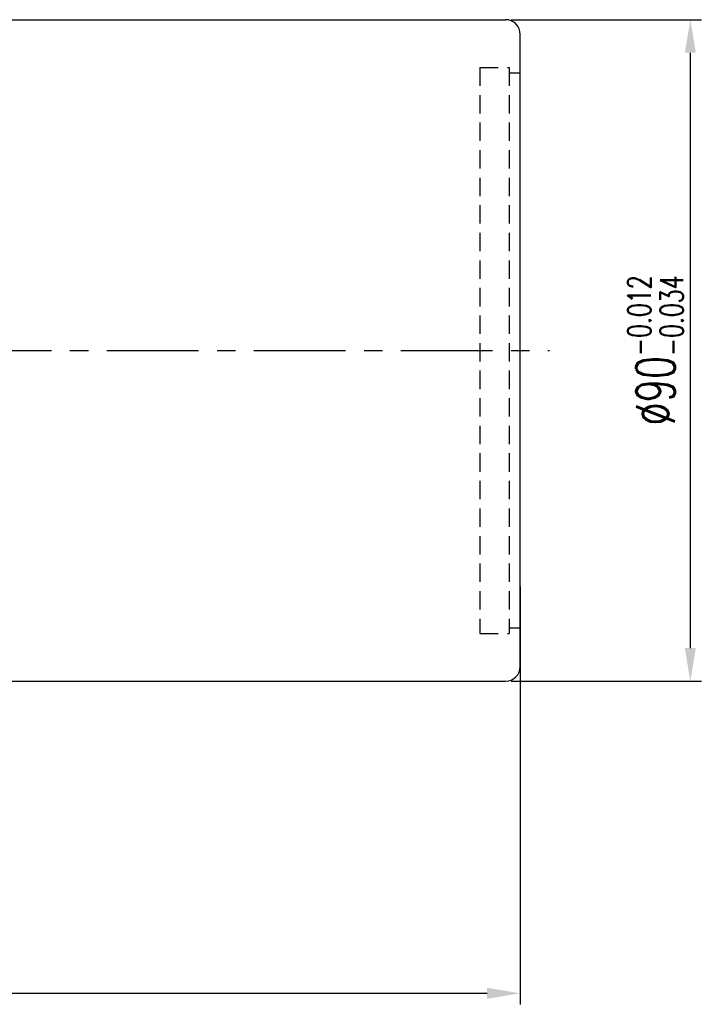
# Model space of a CAD drawing. Extents: x 898 to 1291, y 65 to 273.
# Tile 41 of 41: x 1198 to 1291, y 99 to 233. Entities that reach past the tile are written whole.
import ezdxf

# ---------------------------------------------------------------- set-up
doc = ezdxf.new("R2010")
doc.units = 0
doc.header["$MEASUREMENT"] = 0
for name, pattern in [('CENTER', [2, 1.25, -0.25, 0.25, -0.25]), ('DASHED', [0.75, 0.5, -0.25]), ('HIDDEN', [0.375, 0.25, -0.125])]:
    doc.linetypes.add(name, pattern=pattern)
for name, color, linetype in [('CL', 1, 'CENTER'), ('DIM', 4, 'CONTINUOUS'), ('HID', 2, 'HIDDEN'), ('OUT', 3, 'CONTINUOUS')]:
    doc.layers.add(name, color=color, linetype=linetype)
doc.styles.add('CHN', font='SIMPLEX.shx', dxfattribs={"width": 0.7, "bigfont": 'CHINESET.shx'})
doc.dimstyles.get("Standard").update_dxf_attribs({"dimscale": 0, "dimtxt": 4, "dimasz": 3, "dimexe": 1, "dimexo": 0.5, "dimgap": 1, "dimtad": 1, "dimdsep": 46, "dimtxsty": 'CHN', "dimcen": 0.09, "dimclrd": 256, "dimclre": 256, "dimclrt": 256, "dimadec": 0, "dimazin": 0, "dimtp": 1, "dimtm": 1, "dimtfac": 0.6, "dimtix": 1, "dimtmove": 2, "dimatfit": 3, "dimfxl": 1, "dimtvp": 0.85, "dimtolj": 1, "dimarcsym": 0})

# ---------------------------------------------------------------- blocks, each defined once
blk = doc.blocks.new('*D16')
at = {"layer": 'DIM', "color": 0, "lineweight": -2, "transparency": 16777216}
for p, q in [((1264.7, 233.05), (1290.59, 233.05)), ((1289.09, 228.55), (1289.09, 147.55)), ((1264.7, 143.05), (1290.59, 143.05))]:
    blk.add_line(p, q, dxfattribs=at)
at = {"layer": 'DIM', "color": 0, "transparency": 16777216}
for points in [[(1288.34, 228.55), (1289.84, 228.55), (1289.09, 233.05)], [(1288.34, 147.55), (1289.84, 147.55), (1289.09, 143.05)]]:
    blk.add_solid(points, dxfattribs=at)
at = {"layer": 'DIM', "color": 0, "transparency": 16777216, "insert": (1284.36, 188.05), "char_height": 5.25, "attachment_point": 5, "rotation": 90, "style": 'CHN'}
blk.add_mtext('\\A1;%%C90{\\H3.150000;\\S-0.012^ -0.034;}', dxfattribs=at)
blk = doc.blocks.new('*D18')
at = {"layer": 'DIM', "color": 0, "lineweight": -2, "transparency": 16777216}
for p, q in [((1265.95, 155.91), (1265.95, 99.08)), ((1112.95, 126.3), (1112.95, 99.08)), ((1117.45, 100.58), (1261.45, 100.58))]:
    blk.add_line(p, q, dxfattribs=at)
at = {"layer": 'DIM', "color": 0, "transparency": 16777216}
for points in [[(1117.45, 101.33), (1117.45, 99.83), (1112.95, 100.58)], [(1261.45, 101.33), (1261.45, 99.83), (1265.95, 100.58)]]:
    blk.add_solid(points, dxfattribs=at)
at = {"layer": 'DIM', "color": 0, "transparency": 16777216, "insert": (1189.45, 104.26), "char_height": 5.25, "attachment_point": 5, "style": 'CHN'}
blk.add_mtext('\\A1;153', dxfattribs=at)

msp = doc.modelspace()

# ---------------------------------------------------------------- linework, layer by layer
at = {"layer": 'CL', "color": 0, "linetype": 'CENTER', "ltscale": 10}
msp.add_line((1109.702, 188.049), (1269.95, 188.049), dxfattribs=at)
at = {"layer": 'HID', "color": 0, "linetype": 'DASHED', "ltscale": 5}
for p, q in [((1260.45, 226.549), (1260.45, 149.549)), ((1260.45, 226.549), (1264.45, 226.549)), ((1264.45, 226.549), (1264.45, 149.549)), ((1264.45, 225.799), (1265.95, 225.799)), ((1264.45, 150.299), (1265.95, 150.299)), ((1260.45, 149.549), (1264.45, 149.549))]:
    msp.add_line(p, q, dxfattribs=at)
at = {"layer": 'OUT', "color": 0, "linetype": 'Continuous', "ltscale": 5}
for p, q in [((1130.95, 233.049), (1263.95, 233.049)), ((1265.95, 145.049), (1265.95, 231.049)), ((1265.95, 147.549), (1265.95, 228.549)), ((1265.95, 147.549), (1265.95, 228.549)), ((1130.95, 143.049), (1263.95, 143.049))]:
    msp.add_line(p, q, dxfattribs=at)
for centre, start, end in [((1263.95, 231.049), 0, 90), ((1263.95, 145.049), 270, 0)]:
    msp.add_arc(centre, 2, start, end, dxfattribs=at)

# ---------------------------------------------------------------- dimensions: what is measured, and where the dimension line sits
at = {"layer": 'DIM', "color": 0}
dim = msp.add_linear_dim(base=(1289.085, 143.049), p1=(1263.95, 233.049), p2=(1263.95, 143.049), angle=90, text='%%C<>', dimstyle='Standard', override={"dimscale": 1.5, "dimtxt": 3.5, "dimgap": 0.7, "dimclrd": 0, "dimclre": 0, "dimclrt": 0, "dimtol": 1, "dimlim": 0, "dimtp": -0.012, "dimtm": 0.034, "dimtdec": 3, "dimtmove": 0}, dxfattribs=at)
dim.commit()
dim.dimension.update_dxf_attribs({"geometry": '*D16', "text_midpoint": (1284.36, 188.049)})
dim = msp.add_linear_dim(base=(1265.95, 100.584), p1=(1112.95, 127.049), p2=(1265.95, 156.662), dimstyle='Standard', override={"dimscale": 1.5, "dimtxt": 3.5, "dimgap": 0.7, "dimclrd": 0, "dimclre": 0, "dimclrt": 0, "dimtmove": 0}, dxfattribs=at)
dim.commit()
dim.dimension.update_dxf_attribs({"geometry": '*D18', "text_midpoint": (1189.45, 104.259)})

doc.saveas('drawing.dxf')
